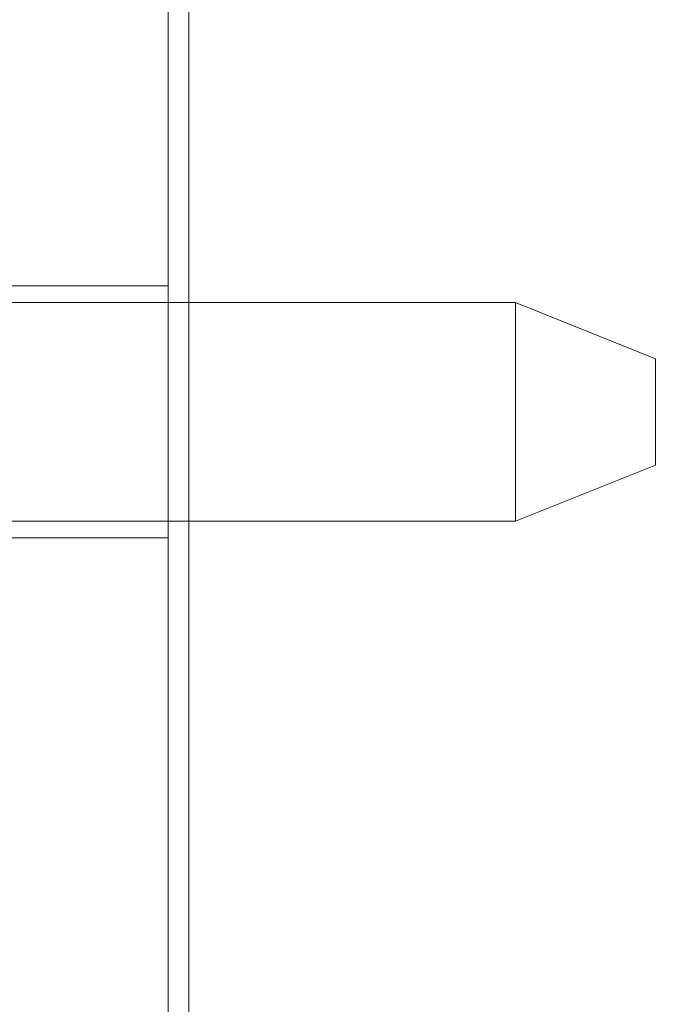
# Model space of a CAD drawing. Header units: inches. Extents: x 1 to 109, y 1 to 85.
# Tile 160 of 256: x 87.3432 to 87.4386, y 15.9102 to 16.0566. Entities that reach past the tile are written whole.
import ezdxf

# ---------------------------------------------------------------- set-up
doc = ezdxf.new("R2010")
doc.units = ezdxf.units.IN
doc.header["$MEASUREMENT"] = 0

msp = doc.modelspace()

# ---------------------------------------------------------------- linework, layer by layer
at = {"color": 7, "linetype": 'Continuous', "lineweight": 15, "ltscale": 5}
for p, q in [((87.36831, 21.51911), (87.36831, 15.47744)), ((87.36522, 14.83161), (87.36522, 17.83161)), ((87.36522, 16.01702), (87.31272, 16.01702)), ((87.36522, 16.01702), (87.36522, 15.97961)), ((87.27939, 16.01452), (87.41689, 16.01452)), ((87.41689, 16.01452), (87.43772, 16.00619)), ((87.41689, 15.98202), (87.41689, 16.01452)), ((87.43772, 16.00619), (87.43772, 15.99036)), ((87.43772, 15.99036), (87.41689, 15.98202)), ((87.41689, 15.98202), (87.27939, 15.98202)), ((87.31272, 15.97952), (87.36522, 15.97952))]:
    msp.add_line(p, q, dxfattribs=at)
at = {"color": 7, "linetype": 'Continuous', "lineweight": 15, "ltscale": 25}
for radius, start, end in [(0.98958, 183.13776, 356.86224), (0.98958, 183.13776, 356.86224), (0.98375, 183.15638, 356.84362), (0.98375, 183.15638, 356.84362)]:
    msp.add_arc((87.15356, 16.66477), radius, start, end, dxfattribs=at)

doc.saveas('drawing.dxf')
